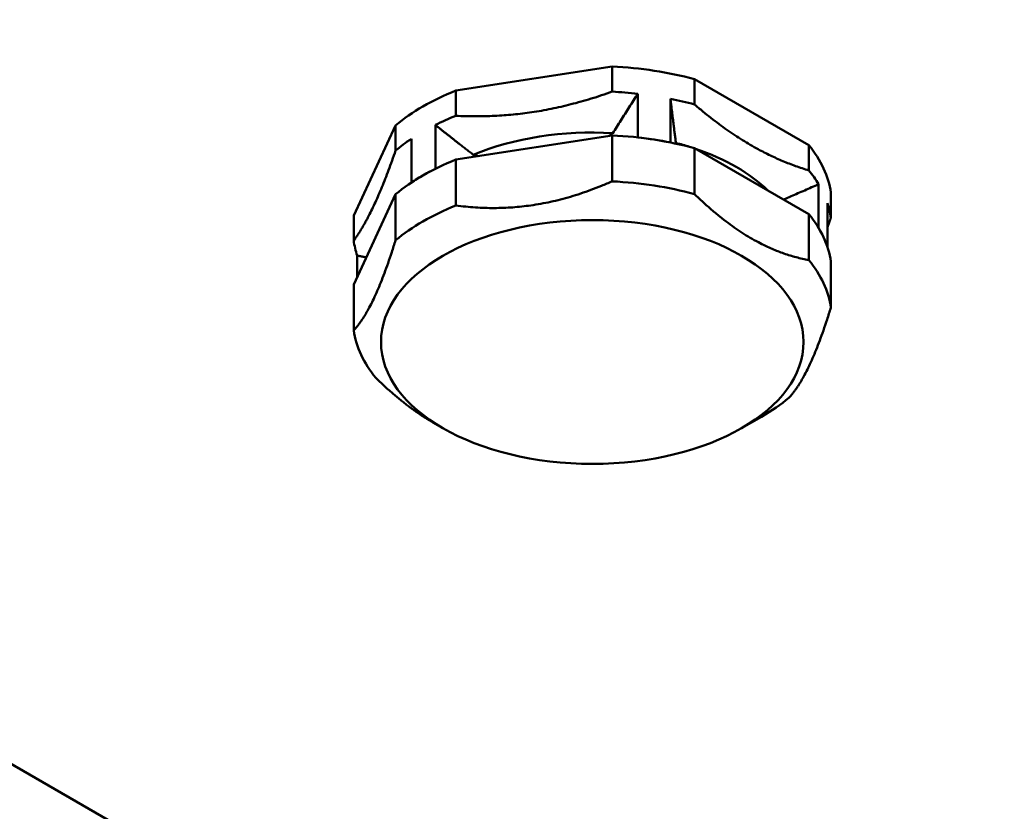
# Paper-space layout 'Sheet_1' of a CAD drawing. Header units: millimetres. Extents: x 0 to 118, y 0 to 118.
# Tile 16 of 206: x 20.63 to 22.01, y 18.92 to 20.03. Entities that reach past the tile are written whole.
import ezdxf

# ---------------------------------------------------------------- set-up
doc = ezdxf.new("R2010")
doc.units = ezdxf.units.MM
doc.layers.add('Visible (ANSI)', color=7, linetype='Continuous', lineweight=50)
doc.layers.add('Visible Narrow (ANSI)', color=7, linetype='Continuous', lineweight=35)

psp = doc.layouts.new('Sheet_1')

# ---------------------------------------------------------------- linework, layer by layer
at = {"layer": 'Visible (ANSI)'}
for p, q in [((18.83451, 20.01995), (21.84111, 18.28409)), ((21.45959, 19.96497), (21.24113, 19.93117)), ((21.45959, 19.92971), (21.45959, 19.96497)), ((21.57463, 19.94717), (21.73455, 19.85484)), ((21.57463, 19.94717), (21.57463, 19.91191)), ((21.24113, 19.93117), (21.24113, 19.89591)), ((21.49546, 19.86568), (21.49546, 19.92685)), ((21.54109, 19.91979), (21.54109, 19.85862)), ((21.15692, 19.88255), (21.09838, 19.75643)), ((21.15692, 19.84729), (21.15692, 19.88255)), ((21.21254, 19.88308), (21.21254, 19.82191)), ((21.17914, 19.80262), (21.17914, 19.8638)), ((21.45959, 19.86853), (21.24113, 19.83474)), ((21.46047, 19.87166), (21.45542, 19.86789)), ((21.45959, 19.80424), (21.45959, 19.86853)), ((21.54898, 19.85698), (21.54874, 19.85801)), ((21.73455, 19.75841), (21.57463, 19.85074)), ((21.57463, 19.85074), (21.57463, 19.78645)), ((21.73455, 19.81958), (21.73455, 19.85484)), ((21.24113, 19.83474), (21.24113, 19.77045)), ((21.27314, 19.83969), (21.26549, 19.8415)), ((21.7482, 19.73904), (21.7482, 19.80022)), ((21.15692, 19.78612), (21.09838, 19.65999)), ((21.15692, 19.72183), (21.15692, 19.78612)), ((21.76537, 19.78843), (21.76537, 19.75316)), ((21.76043, 19.77387), (21.76043, 19.7127)), ((21.09838, 19.75643), (21.09838, 19.72116)), ((21.73455, 19.69412), (21.73455, 19.75841)), ((21.10333, 19.70046), (21.10333, 19.67065)), ((21.76537, 19.69199), (21.76537, 19.6277)), ((21.09838, 19.65999), (21.09838, 19.5957)), ((21.64067, 19.45901), (21.66851, 19.47508)), ((21.22309, 19.45901), (21.20917, 19.46704))]:
    psp.add_line(p, q, dxfattribs=at)
for centre, major_axis, start_param, end_param in [((21.43188, 19.77243), (-0.33465, 0), 4.271692, 4.6294872), ((21.43188, 19.77243), (-0.33465, 0), 5.3188895, 5.6766847), ((21.43188, 19.73716), (0.33465, 0), 1.3796439, 1.4878945), ((21.43188, 19.73716), (0.33465, 0), 1.1300993, 1.23835), ((21.43188, 19.73716), (0.33465, 0), 2.1772969, 2.2855475), ((21.43188, 19.70814), (0.28468, 0), 1.4701858, 2.1950056), ((21.43188, 19.73716), (0.33465, 0), 2.4268415, 2.5350921), ((21.43188, 19.67599), (-0.33465, 0), 4.271692, 4.6294872), ((21.43188, 19.67599), (0.33465, 0), 1.23835, 1.3796439), ((21.43188, 19.70814), (0.28468, 0), 1.0723801, 1.147808), ((21.43188, 19.70814), (0.28468, 0), 0.5319998, 1.0387965), ((21.43188, 19.77243), (0.33465, 0), 0.0829018, 0.440697), ((21.43188, 19.67599), (-0.33465, 0), 5.3188895, 5.6766847), ((21.43188, 19.67599), (0.33465, 0), 2.2855475, 2.4268415), ((21.43188, 19.73716), (0.33465, 0), 0.3324464, 0.440697), ((21.43188, 19.6117), (0.33465, 0), 1.1300993, 1.4878945), ((21.43188, 19.6117), (0.33465, 0), 2.1772969, 2.5350921), ((21.43188, 19.73716), (0.33465, 0), 0.0829018, 0.1911524), ((21.43188, 19.67599), (0.33465, 0), 0.0829018, 0.440697), ((21.43188, 19.67599), (0.33465, 0), 0.1911524, 0.3324464), ((21.43188, 19.73716), (-0.33465, 0), 0.0829018, 0.1911524), ((21.43188, 19.6117), (0.33465, 0), 0.0829018, 0.440697), ((21.43188, 19.6117), (-0.33465, 0), 0.0829018, 0.440697), ((21.43188, 19.6117), (-0.33465, 0), 2.3561945, 2.5350921)]:
    psp.add_ellipse(centre, major_axis=major_axis, ratio=0.5773503, start_param=start_param, end_param=end_param, dxfattribs=at)
psp.add_ellipse((21.43188, 19.57955), major_axis=(0.29528, 0), ratio=0.5773503, dxfattribs=at)
for points, knots in [([(23.7672, 19.49162), (23.35814, 19.61568), (22.96993, 19.76624), (22.26831, 20.10595), (21.94986, 20.29713), (21.44949, 20.672), (21.25102, 20.85276), (21.08557, 21.04049)], [0, 0, 0, 0, 3.4734602, 3.4734602, 6.9295025, 6.9295025, 9.7773984, 9.7773984, 9.7773984, 9.7773984]), ([(21.7482, 19.80022), (21.74167, 19.7973), (21.72876, 19.79159), (21.71253, 19.78455), (21.70274, 19.78036), (21.69915, 19.77884)], [0, 0, 0, 0, 0.33333333, 0.66666667, 0.86078125, 0.86078125, 0.86078125, 0.86078125])]:
    psp.add_open_spline(points, degree=3, knots=knots, dxfattribs=at)
for points, weights in [([(21.24113, 19.89591), (21.35036, 19.89061), (21.45959, 19.92971)], [1.17861380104, 1.25227716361, 1.17861380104]), ([(21.54874, 19.85801), (21.54522, 19.88604), (21.54109, 19.91979)], [1.24197427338, 1.18133668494, 1.11406003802]), ([(21.57463, 19.91191), (21.65459, 19.84354), (21.73455, 19.81958)], [1.17861380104, 1.25227716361, 1.17861380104]), ([(21.26549, 19.8415), (21.24115, 19.86025), (21.21254, 19.88308)], [1.24197224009, 1.18133475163, 1.11405821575]), ([(21.09838, 19.72116), (21.12765, 19.76203), (21.15692, 19.84729)], [1.17861380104, 1.25227716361, 1.17861380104]), ([(21.24113, 19.77045), (21.35036, 19.75614), (21.45959, 19.80424)], [1.18181818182, 1.25568181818, 1.18181818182]), ([(21.57463, 19.78645), (21.65459, 19.70908), (21.73455, 19.69412)], [1.18181818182, 1.25568181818, 1.18181818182]), ([(21.76537, 19.75316), (21.76288, 19.74589), (21.76043, 19.73904)], [1.17861380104, 1.18455432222, 1.18953670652]), ([(21.09838, 19.5957), (21.12765, 19.62756), (21.15692, 19.72183)], [1.18181818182, 1.25568181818, 1.18181818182]), ([(21.11595, 19.69785), (21.10978, 19.6991), (21.10333, 19.70046)], [1.14757286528, 1.13102671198, 1.11405821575]), ([(21.76537, 19.6277), (21.73611, 19.53343), (21.70684, 19.50157)], [1.18181818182, 1.25568181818, 1.18181818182]), ([(21.20917, 19.46704), (21.1704, 19.48943), (21.12921, 19.52928)], [1.21875, 1.21875, 1.18181818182])]:
    psp.add_rational_spline(points, weights, degree=2, dxfattribs=at)
psp.add_open_spline([(21.49546, 19.92685), (21.49143, 19.92042), (21.48347, 19.90775), (21.47184, 19.88941), (21.46424, 19.87752), (21.46047, 19.87166)], degree=3, dxfattribs=at)
at = {"layer": 'Visible Narrow (ANSI)'}
psp.add_ellipse((28.1132, 23.46916), major_axis=(-7.40904, 0), ratio=0.5773503, start_param=0.5386072, end_param=1.0394454, dxfattribs=at)

doc.saveas('drawing.dxf')
